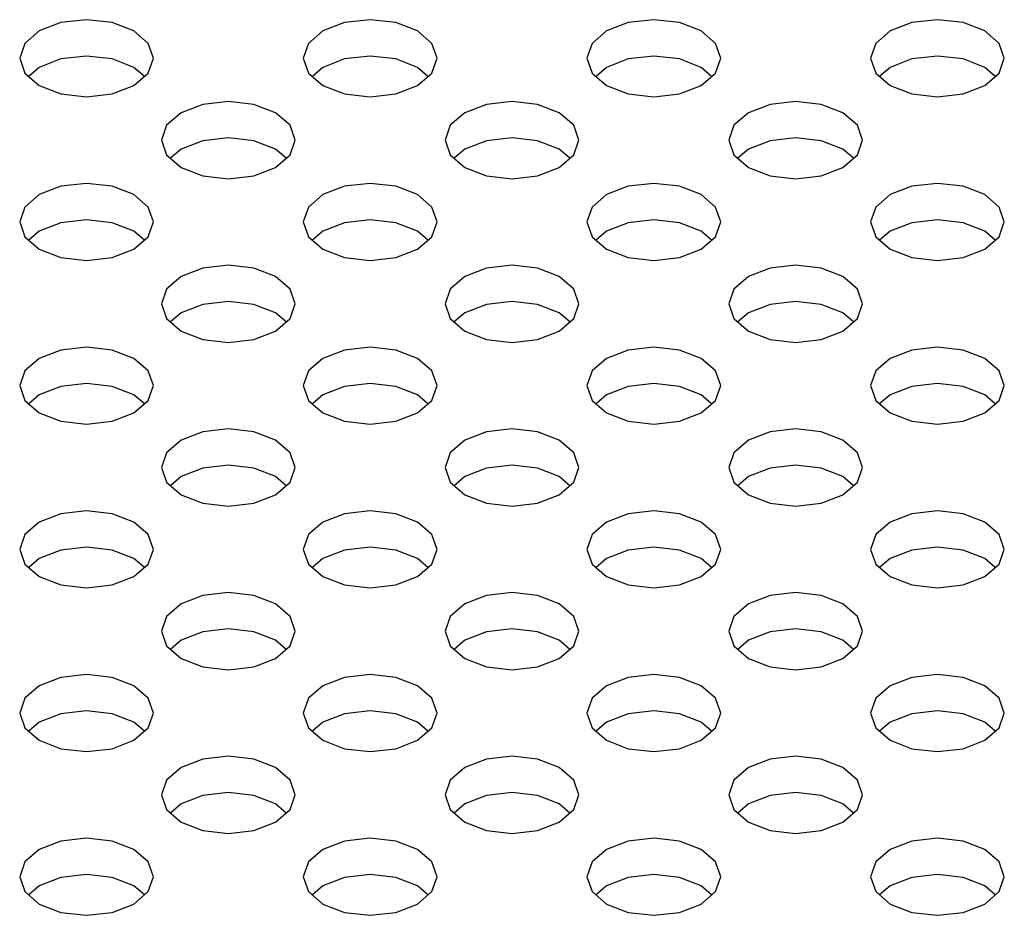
# Model space of a CAD drawing. Header units: inches. Extents: x 0 to 34, y 0 to 22.
# Tile 22 of 66: x 3.641 to 3.928, y 8.712 to 8.973. Entities that reach past the tile are written whole.
import ezdxf

# ---------------------------------------------------------------- set-up
doc = ezdxf.new("R2010")
doc.units = ezdxf.units.IN
doc.header["$LTSCALE"] = 1.87
doc.header["$MEASUREMENT"] = 0
doc.layers.get('0').update_dxf_attribs({"linetype": 'CONTINUOUS'})

msp = doc.modelspace()

# ---------------------------------------------------------------- linework, layer by layer
at = {"color": 2, "linetype": 'CONTINUOUS'}
for p, q in [((3.65328, 8.97209), (3.64697, 8.96966)), ((3.66073, 8.97295), (3.65328, 8.97209)), ((3.66818, 8.97209), (3.66073, 8.97295)), ((3.67449, 8.96966), (3.66818, 8.97209)), ((3.73585, 8.97209), (3.72953, 8.96966)), ((3.74329, 8.97295), (3.73585, 8.97209)), ((3.75074, 8.97209), (3.74329, 8.97295)), ((3.75706, 8.96966), (3.75074, 8.97209)), ((3.81841, 8.97209), (3.8121, 8.96966)), ((3.82586, 8.97295), (3.81841, 8.97209)), ((3.83331, 8.97209), (3.82586, 8.97295)), ((3.83962, 8.96966), (3.83331, 8.97209)), ((3.90097, 8.97209), (3.89466, 8.96966)), ((3.90842, 8.97295), (3.90097, 8.97209)), ((3.91587, 8.97209), (3.90842, 8.97295)), ((3.92218, 8.96966), (3.91587, 8.97209)), ((3.64697, 8.96966), (3.64275, 8.96601)), ((3.67871, 8.96601), (3.67449, 8.96966)), ((3.72953, 8.96966), (3.72532, 8.96601)), ((3.76127, 8.96601), (3.75706, 8.96966)), ((3.8121, 8.96966), (3.80788, 8.96601)), ((3.84384, 8.96601), (3.83962, 8.96966)), ((3.89466, 8.96966), (3.89044, 8.96601)), ((3.9264, 8.96601), (3.92218, 8.96966)), ((3.64275, 8.96601), (3.64127, 8.96171)), ((3.68019, 8.96171), (3.67871, 8.96601)), ((3.72532, 8.96601), (3.72383, 8.96171)), ((3.76276, 8.96171), (3.76127, 8.96601)), ((3.80788, 8.96601), (3.8064, 8.96171)), ((3.84532, 8.96171), (3.84384, 8.96601)), ((3.89044, 8.96601), (3.88896, 8.96171)), ((3.92788, 8.96171), (3.9264, 8.96601)), ((3.66073, 8.96235), (3.65328, 8.9615)), ((3.66818, 8.9615), (3.66073, 8.96235)), ((3.74329, 8.96235), (3.73585, 8.9615)), ((3.75074, 8.9615), (3.74329, 8.96235)), ((3.82586, 8.96235), (3.81841, 8.9615)), ((3.83331, 8.9615), (3.82586, 8.96235)), ((3.90842, 8.96235), (3.90097, 8.9615)), ((3.91587, 8.9615), (3.90842, 8.96235)), ((3.64127, 8.96171), (3.64275, 8.95741)), ((3.65328, 8.9615), (3.64697, 8.95906)), ((3.67449, 8.95906), (3.66818, 8.9615)), ((3.67871, 8.95741), (3.68019, 8.96171)), ((3.72383, 8.96171), (3.72532, 8.95741)), ((3.73585, 8.9615), (3.72953, 8.95906)), ((3.75706, 8.95906), (3.75074, 8.9615)), ((3.76127, 8.95741), (3.76276, 8.96171)), ((3.8064, 8.96171), (3.80788, 8.95741)), ((3.81841, 8.9615), (3.8121, 8.95906)), ((3.83962, 8.95906), (3.83331, 8.9615)), ((3.84384, 8.95741), (3.84532, 8.96171)), ((3.88896, 8.96171), (3.89044, 8.95741)), ((3.90097, 8.9615), (3.89466, 8.95906)), ((3.92218, 8.95906), (3.91587, 8.9615)), ((3.9264, 8.95741), (3.92788, 8.96171)), ((3.64275, 8.95741), (3.64697, 8.95377)), ((3.64697, 8.95906), (3.64391, 8.95641)), ((3.67756, 8.95641), (3.67449, 8.95906)), ((3.67449, 8.95377), (3.67871, 8.95741)), ((3.72532, 8.95741), (3.72953, 8.95377)), ((3.72953, 8.95906), (3.72647, 8.95641)), ((3.76012, 8.95641), (3.75706, 8.95906)), ((3.75706, 8.95377), (3.76127, 8.95741)), ((3.80788, 8.95741), (3.8121, 8.95377)), ((3.8121, 8.95906), (3.80903, 8.95641)), ((3.84268, 8.95641), (3.83962, 8.95906)), ((3.83962, 8.95377), (3.84384, 8.95741)), ((3.89044, 8.95741), (3.89466, 8.95377)), ((3.89466, 8.95906), (3.8916, 8.95641)), ((3.92525, 8.95641), (3.92218, 8.95906)), ((3.92218, 8.95377), (3.9264, 8.95741)), ((3.64697, 8.95377), (3.65328, 8.95133)), ((3.66818, 8.95133), (3.67449, 8.95377)), ((3.72953, 8.95377), (3.73585, 8.95133)), ((3.75074, 8.95133), (3.75706, 8.95377)), ((3.8121, 8.95377), (3.81841, 8.95133)), ((3.83331, 8.95133), (3.83962, 8.95377)), ((3.89466, 8.95377), (3.90097, 8.95133)), ((3.91587, 8.95133), (3.92218, 8.95377)), ((3.65328, 8.95133), (3.66073, 8.95047)), ((3.66073, 8.95047), (3.66818, 8.95133)), ((3.73585, 8.95133), (3.74329, 8.95047)), ((3.74329, 8.95047), (3.75074, 8.95133)), ((3.81841, 8.95133), (3.82586, 8.95047)), ((3.82586, 8.95047), (3.83331, 8.95133)), ((3.90097, 8.95133), (3.90842, 8.95047)), ((3.90842, 8.95047), (3.91587, 8.95133)), ((3.69457, 8.94826), (3.68825, 8.94582)), ((3.70201, 8.94911), (3.69457, 8.94826)), ((3.70946, 8.94826), (3.70201, 8.94911)), ((3.71577, 8.94582), (3.70946, 8.94826)), ((3.77713, 8.94826), (3.77082, 8.94582)), ((3.78458, 8.94911), (3.77713, 8.94826)), ((3.79202, 8.94826), (3.78458, 8.94911)), ((3.79834, 8.94582), (3.79202, 8.94826)), ((3.85969, 8.94826), (3.85338, 8.94582)), ((3.86714, 8.94911), (3.85969, 8.94826)), ((3.87459, 8.94826), (3.86714, 8.94911)), ((3.8809, 8.94582), (3.87459, 8.94826)), ((3.68825, 8.94582), (3.68403, 8.94218)), ((3.71999, 8.94218), (3.71577, 8.94582)), ((3.77082, 8.94582), (3.7666, 8.94218)), ((3.80256, 8.94218), (3.79834, 8.94582)), ((3.85338, 8.94582), (3.84916, 8.94218)), ((3.88512, 8.94218), (3.8809, 8.94582)), ((3.68403, 8.94218), (3.68255, 8.93788)), ((3.72147, 8.93788), (3.71999, 8.94218)), ((3.7666, 8.94218), (3.76512, 8.93788)), ((3.80404, 8.93788), (3.80256, 8.94218)), ((3.84916, 8.94218), (3.84768, 8.93788)), ((3.8866, 8.93788), (3.88512, 8.94218)), ((3.68255, 8.93788), (3.68403, 8.93358)), ((3.69457, 8.93766), (3.68825, 8.93523)), ((3.70201, 8.93852), (3.69457, 8.93766)), ((3.70946, 8.93766), (3.70201, 8.93852)), ((3.71577, 8.93523), (3.70946, 8.93766)), ((3.71999, 8.93358), (3.72147, 8.93788)), ((3.76512, 8.93788), (3.7666, 8.93358)), ((3.77713, 8.93766), (3.77082, 8.93523)), ((3.78458, 8.93852), (3.77713, 8.93766)), ((3.79202, 8.93766), (3.78458, 8.93852)), ((3.79834, 8.93523), (3.79202, 8.93766)), ((3.80256, 8.93358), (3.80404, 8.93788)), ((3.84768, 8.93788), (3.84916, 8.93358)), ((3.85969, 8.93766), (3.85338, 8.93523)), ((3.86714, 8.93852), (3.85969, 8.93766)), ((3.87459, 8.93766), (3.86714, 8.93852)), ((3.8809, 8.93523), (3.87459, 8.93766)), ((3.88512, 8.93358), (3.8866, 8.93788)), ((3.68825, 8.93523), (3.68519, 8.93258)), ((3.71884, 8.93258), (3.71577, 8.93523)), ((3.77082, 8.93523), (3.76775, 8.93258)), ((3.8014, 8.93258), (3.79834, 8.93523)), ((3.85338, 8.93523), (3.85031, 8.93258)), ((3.88397, 8.93258), (3.8809, 8.93523)), ((3.68403, 8.93358), (3.68825, 8.92993)), ((3.71577, 8.92993), (3.71999, 8.93358)), ((3.7666, 8.93358), (3.77082, 8.92993)), ((3.79834, 8.92993), (3.80256, 8.93358)), ((3.84916, 8.93358), (3.85338, 8.92993)), ((3.8809, 8.92993), (3.88512, 8.93358)), ((3.68825, 8.92993), (3.69457, 8.92749)), ((3.70946, 8.92749), (3.71577, 8.92993)), ((3.77082, 8.92993), (3.77713, 8.92749)), ((3.79202, 8.92749), (3.79834, 8.92993)), ((3.85338, 8.92993), (3.85969, 8.92749)), ((3.87459, 8.92749), (3.8809, 8.92993)), ((3.66073, 8.92528), (3.65328, 8.92442)), ((3.66818, 8.92442), (3.66073, 8.92528)), ((3.69457, 8.92749), (3.70201, 8.92664)), ((3.70201, 8.92664), (3.70946, 8.92749)), ((3.74329, 8.92528), (3.73585, 8.92442)), ((3.75074, 8.92442), (3.74329, 8.92528)), ((3.77713, 8.92749), (3.78458, 8.92664)), ((3.78458, 8.92664), (3.79202, 8.92749)), ((3.82586, 8.92528), (3.81841, 8.92442)), ((3.83331, 8.92442), (3.82586, 8.92528)), ((3.85969, 8.92749), (3.86714, 8.92664)), ((3.86714, 8.92664), (3.87459, 8.92749)), ((3.90842, 8.92528), (3.90097, 8.92442)), ((3.91587, 8.92442), (3.90842, 8.92528)), ((3.65328, 8.92442), (3.64697, 8.92199)), ((3.67449, 8.92199), (3.66818, 8.92442)), ((3.73585, 8.92442), (3.72953, 8.92199)), ((3.75706, 8.92199), (3.75074, 8.92442)), ((3.81841, 8.92442), (3.8121, 8.92199)), ((3.83962, 8.92199), (3.83331, 8.92442)), ((3.90097, 8.92442), (3.89466, 8.92199)), ((3.92218, 8.92199), (3.91587, 8.92442)), ((3.64697, 8.92199), (3.64275, 8.91834)), ((3.67871, 8.91834), (3.67449, 8.92199)), ((3.72953, 8.92199), (3.72532, 8.91834)), ((3.76127, 8.91834), (3.75706, 8.92199)), ((3.8121, 8.92199), (3.80788, 8.91834)), ((3.84384, 8.91834), (3.83962, 8.92199)), ((3.89466, 8.92199), (3.89044, 8.91834)), ((3.9264, 8.91834), (3.92218, 8.92199)), ((3.64275, 8.91834), (3.64127, 8.91404)), ((3.68019, 8.91404), (3.67871, 8.91834)), ((3.72532, 8.91834), (3.72383, 8.91404)), ((3.76276, 8.91404), (3.76127, 8.91834)), ((3.80788, 8.91834), (3.8064, 8.91404)), ((3.84532, 8.91404), (3.84384, 8.91834)), ((3.89044, 8.91834), (3.88896, 8.91404)), ((3.92788, 8.91404), (3.9264, 8.91834)), ((3.64127, 8.91404), (3.64275, 8.90974)), ((3.65328, 8.91383), (3.64697, 8.91139)), ((3.66073, 8.91468), (3.65328, 8.91383)), ((3.66818, 8.91383), (3.66073, 8.91468)), ((3.67449, 8.91139), (3.66818, 8.91383)), ((3.67871, 8.90974), (3.68019, 8.91404)), ((3.72383, 8.91404), (3.72532, 8.90974)), ((3.73585, 8.91383), (3.72953, 8.91139)), ((3.74329, 8.91468), (3.73585, 8.91383)), ((3.75074, 8.91383), (3.74329, 8.91468)), ((3.75706, 8.91139), (3.75074, 8.91383)), ((3.76127, 8.90974), (3.76276, 8.91404)), ((3.8064, 8.91404), (3.80788, 8.90974)), ((3.81841, 8.91383), (3.8121, 8.91139)), ((3.82586, 8.91468), (3.81841, 8.91383)), ((3.83331, 8.91383), (3.82586, 8.91468)), ((3.83962, 8.91139), (3.83331, 8.91383)), ((3.84384, 8.90974), (3.84532, 8.91404)), ((3.88896, 8.91404), (3.89044, 8.90974)), ((3.90097, 8.91383), (3.89466, 8.91139)), ((3.90842, 8.91468), (3.90097, 8.91383)), ((3.91587, 8.91383), (3.90842, 8.91468)), ((3.92218, 8.91139), (3.91587, 8.91383)), ((3.9264, 8.90974), (3.92788, 8.91404)), ((3.64697, 8.91139), (3.64391, 8.90874)), ((3.67756, 8.90874), (3.67449, 8.91139)), ((3.72953, 8.91139), (3.72647, 8.90874)), ((3.76012, 8.90874), (3.75706, 8.91139)), ((3.8121, 8.91139), (3.80903, 8.90874)), ((3.84268, 8.90874), (3.83962, 8.91139)), ((3.89466, 8.91139), (3.8916, 8.90874)), ((3.92525, 8.90874), (3.92218, 8.91139)), ((3.64275, 8.90974), (3.64697, 8.90609)), ((3.67449, 8.90609), (3.67871, 8.90974)), ((3.72532, 8.90974), (3.72953, 8.90609)), ((3.75706, 8.90609), (3.76127, 8.90974)), ((3.80788, 8.90974), (3.8121, 8.90609)), ((3.83962, 8.90609), (3.84384, 8.90974)), ((3.89044, 8.90974), (3.89466, 8.90609)), ((3.92218, 8.90609), (3.9264, 8.90974)), ((3.64697, 8.90609), (3.65328, 8.90366)), ((3.66818, 8.90366), (3.67449, 8.90609)), ((3.72953, 8.90609), (3.73585, 8.90366)), ((3.75074, 8.90366), (3.75706, 8.90609)), ((3.8121, 8.90609), (3.81841, 8.90366)), ((3.83331, 8.90366), (3.83962, 8.90609)), ((3.89466, 8.90609), (3.90097, 8.90366)), ((3.91587, 8.90366), (3.92218, 8.90609)), ((3.65328, 8.90366), (3.66073, 8.9028)), ((3.66073, 8.9028), (3.66818, 8.90366)), ((3.73585, 8.90366), (3.74329, 8.9028)), ((3.74329, 8.9028), (3.75074, 8.90366)), ((3.81841, 8.90366), (3.82586, 8.9028)), ((3.82586, 8.9028), (3.83331, 8.90366)), ((3.90097, 8.90366), (3.90842, 8.9028)), ((3.90842, 8.9028), (3.91587, 8.90366)), ((3.69457, 8.90059), (3.68825, 8.89815)), ((3.70201, 8.90144), (3.69457, 8.90059)), ((3.70946, 8.90059), (3.70201, 8.90144)), ((3.71577, 8.89815), (3.70946, 8.90059)), ((3.77713, 8.90059), (3.77082, 8.89815)), ((3.78458, 8.90144), (3.77713, 8.90059)), ((3.79202, 8.90059), (3.78458, 8.90144)), ((3.79834, 8.89815), (3.79202, 8.90059)), ((3.85969, 8.90059), (3.85338, 8.89815)), ((3.86714, 8.90144), (3.85969, 8.90059)), ((3.87459, 8.90059), (3.86714, 8.90144)), ((3.8809, 8.89815), (3.87459, 8.90059)), ((3.68825, 8.89815), (3.68403, 8.8945)), ((3.71999, 8.8945), (3.71577, 8.89815)), ((3.77082, 8.89815), (3.7666, 8.8945)), ((3.80256, 8.8945), (3.79834, 8.89815)), ((3.85338, 8.89815), (3.84916, 8.8945)), ((3.88512, 8.8945), (3.8809, 8.89815)), ((3.68403, 8.8945), (3.68255, 8.8902)), ((3.72147, 8.8902), (3.71999, 8.8945)), ((3.7666, 8.8945), (3.76512, 8.8902)), ((3.80404, 8.8902), (3.80256, 8.8945)), ((3.84916, 8.8945), (3.84768, 8.8902)), ((3.8866, 8.8902), (3.88512, 8.8945)), ((3.70201, 8.89085), (3.69457, 8.88999)), ((3.70946, 8.88999), (3.70201, 8.89085)), ((3.78458, 8.89085), (3.77713, 8.88999)), ((3.79202, 8.88999), (3.78458, 8.89085)), ((3.86714, 8.89085), (3.85969, 8.88999)), ((3.87459, 8.88999), (3.86714, 8.89085)), ((3.68255, 8.8902), (3.68403, 8.8859)), ((3.69457, 8.88999), (3.68825, 8.88756)), ((3.71577, 8.88756), (3.70946, 8.88999)), ((3.71999, 8.8859), (3.72147, 8.8902)), ((3.76512, 8.8902), (3.7666, 8.8859)), ((3.77713, 8.88999), (3.77082, 8.88756)), ((3.79834, 8.88756), (3.79202, 8.88999)), ((3.80256, 8.8859), (3.80404, 8.8902)), ((3.84768, 8.8902), (3.84916, 8.8859)), ((3.85969, 8.88999), (3.85338, 8.88756)), ((3.8809, 8.88756), (3.87459, 8.88999)), ((3.88512, 8.8859), (3.8866, 8.8902)), ((3.68403, 8.8859), (3.68825, 8.88226)), ((3.68825, 8.88756), (3.68519, 8.88491)), ((3.71884, 8.88491), (3.71577, 8.88756)), ((3.71577, 8.88226), (3.71999, 8.8859)), ((3.7666, 8.8859), (3.77082, 8.88226)), ((3.77082, 8.88756), (3.76775, 8.88491)), ((3.8014, 8.88491), (3.79834, 8.88756)), ((3.79834, 8.88226), (3.80256, 8.8859)), ((3.84916, 8.8859), (3.85338, 8.88226)), ((3.85338, 8.88756), (3.85031, 8.88491)), ((3.88397, 8.88491), (3.8809, 8.88756)), ((3.8809, 8.88226), (3.88512, 8.8859)), ((3.68825, 8.88226), (3.69457, 8.87982)), ((3.70946, 8.87982), (3.71577, 8.88226)), ((3.77082, 8.88226), (3.77713, 8.87982)), ((3.79202, 8.87982), (3.79834, 8.88226)), ((3.85338, 8.88226), (3.85969, 8.87982)), ((3.87459, 8.87982), (3.8809, 8.88226)), ((3.69457, 8.87982), (3.70201, 8.87897)), ((3.70201, 8.87897), (3.70946, 8.87982)), ((3.77713, 8.87982), (3.78458, 8.87897)), ((3.78458, 8.87897), (3.79202, 8.87982)), ((3.85969, 8.87982), (3.86714, 8.87897)), ((3.86714, 8.87897), (3.87459, 8.87982)), ((3.65328, 8.87675), (3.64697, 8.87431)), ((3.66073, 8.87761), (3.65328, 8.87675)), ((3.66818, 8.87675), (3.66073, 8.87761)), ((3.67449, 8.87431), (3.66818, 8.87675)), ((3.73585, 8.87675), (3.72953, 8.87431)), ((3.74329, 8.87761), (3.73585, 8.87675)), ((3.75074, 8.87675), (3.74329, 8.87761)), ((3.75706, 8.87431), (3.75074, 8.87675)), ((3.81841, 8.87675), (3.8121, 8.87431)), ((3.82586, 8.87761), (3.81841, 8.87675)), ((3.83331, 8.87675), (3.82586, 8.87761)), ((3.83962, 8.87431), (3.83331, 8.87675)), ((3.90097, 8.87675), (3.89466, 8.87431)), ((3.90842, 8.87761), (3.90097, 8.87675)), ((3.91587, 8.87675), (3.90842, 8.87761)), ((3.92218, 8.87431), (3.91587, 8.87675)), ((3.64697, 8.87431), (3.64275, 8.87067)), ((3.67871, 8.87067), (3.67449, 8.87431)), ((3.72953, 8.87431), (3.72532, 8.87067)), ((3.76127, 8.87067), (3.75706, 8.87431)), ((3.8121, 8.87431), (3.80788, 8.87067)), ((3.84384, 8.87067), (3.83962, 8.87431)), ((3.89466, 8.87431), (3.89044, 8.87067)), ((3.9264, 8.87067), (3.92218, 8.87431)), ((3.64275, 8.87067), (3.64127, 8.86637)), ((3.68019, 8.86637), (3.67871, 8.87067)), ((3.72532, 8.87067), (3.72383, 8.86637)), ((3.76276, 8.86637), (3.76127, 8.87067)), ((3.80788, 8.87067), (3.8064, 8.86637)), ((3.84532, 8.86637), (3.84384, 8.87067)), ((3.89044, 8.87067), (3.88896, 8.86637)), ((3.92788, 8.86637), (3.9264, 8.87067)), ((3.64127, 8.86637), (3.64275, 8.86207)), ((3.65328, 8.86616), (3.64697, 8.86372)), ((3.66073, 8.86701), (3.65328, 8.86616)), ((3.66818, 8.86616), (3.66073, 8.86701)), ((3.67449, 8.86372), (3.66818, 8.86616)), ((3.67871, 8.86207), (3.68019, 8.86637)), ((3.72383, 8.86637), (3.72532, 8.86207)), ((3.73585, 8.86616), (3.72953, 8.86372)), ((3.74329, 8.86701), (3.73585, 8.86616)), ((3.75074, 8.86616), (3.74329, 8.86701)), ((3.75706, 8.86372), (3.75074, 8.86616)), ((3.76127, 8.86207), (3.76276, 8.86637)), ((3.8064, 8.86637), (3.80788, 8.86207)), ((3.81841, 8.86616), (3.8121, 8.86372)), ((3.82586, 8.86701), (3.81841, 8.86616)), ((3.83331, 8.86616), (3.82586, 8.86701)), ((3.83962, 8.86372), (3.83331, 8.86616)), ((3.84384, 8.86207), (3.84532, 8.86637)), ((3.88896, 8.86637), (3.89044, 8.86207)), ((3.90097, 8.86616), (3.89466, 8.86372)), ((3.90842, 8.86701), (3.90097, 8.86616)), ((3.91587, 8.86616), (3.90842, 8.86701)), ((3.92218, 8.86372), (3.91587, 8.86616)), ((3.9264, 8.86207), (3.92788, 8.86637)), ((3.64275, 8.86207), (3.64697, 8.85842)), ((3.64697, 8.86372), (3.64391, 8.86107)), ((3.67756, 8.86107), (3.67449, 8.86372)), ((3.67449, 8.85842), (3.67871, 8.86207)), ((3.72532, 8.86207), (3.72953, 8.85842)), ((3.72953, 8.86372), (3.72647, 8.86107)), ((3.76012, 8.86107), (3.75706, 8.86372)), ((3.75706, 8.85842), (3.76127, 8.86207)), ((3.80788, 8.86207), (3.8121, 8.85842)), ((3.8121, 8.86372), (3.80903, 8.86107)), ((3.84268, 8.86107), (3.83962, 8.86372)), ((3.83962, 8.85842), (3.84384, 8.86207)), ((3.89044, 8.86207), (3.89466, 8.85842)), ((3.89466, 8.86372), (3.8916, 8.86107)), ((3.92525, 8.86107), (3.92218, 8.86372)), ((3.92218, 8.85842), (3.9264, 8.86207)), ((3.64697, 8.85842), (3.65328, 8.85599)), ((3.66818, 8.85599), (3.67449, 8.85842)), ((3.72953, 8.85842), (3.73585, 8.85599)), ((3.75074, 8.85599), (3.75706, 8.85842)), ((3.8121, 8.85842), (3.81841, 8.85599)), ((3.83331, 8.85599), (3.83962, 8.85842)), ((3.89466, 8.85842), (3.90097, 8.85599)), ((3.91587, 8.85599), (3.92218, 8.85842)), ((3.65328, 8.85599), (3.66073, 8.85513)), ((3.66073, 8.85513), (3.66818, 8.85599)), ((3.70201, 8.85377), (3.69457, 8.85291)), ((3.70946, 8.85291), (3.70201, 8.85377)), ((3.73585, 8.85599), (3.74329, 8.85513)), ((3.74329, 8.85513), (3.75074, 8.85599)), ((3.78458, 8.85377), (3.77713, 8.85291)), ((3.79202, 8.85291), (3.78458, 8.85377)), ((3.81841, 8.85599), (3.82586, 8.85513)), ((3.82586, 8.85513), (3.83331, 8.85599)), ((3.86714, 8.85377), (3.85969, 8.85291)), ((3.87459, 8.85291), (3.86714, 8.85377)), ((3.90097, 8.85599), (3.90842, 8.85513)), ((3.90842, 8.85513), (3.91587, 8.85599)), ((3.69457, 8.85291), (3.68825, 8.85048)), ((3.71577, 8.85048), (3.70946, 8.85291)), ((3.77713, 8.85291), (3.77082, 8.85048)), ((3.79834, 8.85048), (3.79202, 8.85291)), ((3.85969, 8.85291), (3.85338, 8.85048)), ((3.8809, 8.85048), (3.87459, 8.85291)), ((3.68825, 8.85048), (3.68403, 8.84683)), ((3.71999, 8.84683), (3.71577, 8.85048)), ((3.77082, 8.85048), (3.7666, 8.84683)), ((3.80256, 8.84683), (3.79834, 8.85048)), ((3.85338, 8.85048), (3.84916, 8.84683)), ((3.88512, 8.84683), (3.8809, 8.85048)), ((3.68403, 8.84683), (3.68255, 8.84253)), ((3.72147, 8.84253), (3.71999, 8.84683)), ((3.7666, 8.84683), (3.76512, 8.84253)), ((3.80404, 8.84253), (3.80256, 8.84683)), ((3.84916, 8.84683), (3.84768, 8.84253)), ((3.8866, 8.84253), (3.88512, 8.84683)), ((3.68255, 8.84253), (3.68403, 8.83823)), ((3.69457, 8.84232), (3.68825, 8.83989)), ((3.70201, 8.84318), (3.69457, 8.84232)), ((3.70946, 8.84232), (3.70201, 8.84318)), ((3.71577, 8.83989), (3.70946, 8.84232)), ((3.71999, 8.83823), (3.72147, 8.84253)), ((3.76512, 8.84253), (3.7666, 8.83823)), ((3.77713, 8.84232), (3.77082, 8.83989)), ((3.78458, 8.84318), (3.77713, 8.84232)), ((3.79202, 8.84232), (3.78458, 8.84318)), ((3.79834, 8.83989), (3.79202, 8.84232)), ((3.80256, 8.83823), (3.80404, 8.84253)), ((3.84768, 8.84253), (3.84916, 8.83823)), ((3.85969, 8.84232), (3.85338, 8.83989)), ((3.86714, 8.84318), (3.85969, 8.84232)), ((3.87459, 8.84232), (3.86714, 8.84318)), ((3.8809, 8.83989), (3.87459, 8.84232)), ((3.88512, 8.83823), (3.8866, 8.84253)), ((3.68825, 8.83989), (3.68519, 8.83724)), ((3.71884, 8.83724), (3.71577, 8.83989)), ((3.77082, 8.83989), (3.76775, 8.83724)), ((3.8014, 8.83724), (3.79834, 8.83989)), ((3.85338, 8.83989), (3.85031, 8.83724)), ((3.88397, 8.83724), (3.8809, 8.83989)), ((3.68403, 8.83823), (3.68825, 8.83459)), ((3.71577, 8.83459), (3.71999, 8.83823)), ((3.7666, 8.83823), (3.77082, 8.83459)), ((3.79834, 8.83459), (3.80256, 8.83823)), ((3.84916, 8.83823), (3.85338, 8.83459)), ((3.8809, 8.83459), (3.88512, 8.83823)), ((3.68825, 8.83459), (3.69457, 8.83215)), ((3.70946, 8.83215), (3.71577, 8.83459)), ((3.77082, 8.83459), (3.77713, 8.83215)), ((3.79202, 8.83215), (3.79834, 8.83459)), ((3.85338, 8.83459), (3.85969, 8.83215)), ((3.87459, 8.83215), (3.8809, 8.83459)), ((3.69457, 8.83215), (3.70201, 8.8313)), ((3.70201, 8.8313), (3.70946, 8.83215)), ((3.77713, 8.83215), (3.78458, 8.8313)), ((3.78458, 8.8313), (3.79202, 8.83215)), ((3.85969, 8.83215), (3.86714, 8.8313)), ((3.86714, 8.8313), (3.87459, 8.83215)), ((3.65328, 8.82908), (3.64697, 8.82664)), ((3.66073, 8.82993), (3.65328, 8.82908)), ((3.66818, 8.82908), (3.66073, 8.82993)), ((3.67449, 8.82664), (3.66818, 8.82908)), ((3.73585, 8.82908), (3.72953, 8.82664)), ((3.74329, 8.82993), (3.73585, 8.82908)), ((3.75074, 8.82908), (3.74329, 8.82993)), ((3.75706, 8.82664), (3.75074, 8.82908)), ((3.81841, 8.82908), (3.8121, 8.82664)), ((3.82586, 8.82993), (3.81841, 8.82908)), ((3.83331, 8.82908), (3.82586, 8.82993)), ((3.83962, 8.82664), (3.83331, 8.82908)), ((3.90097, 8.82908), (3.89466, 8.82664)), ((3.90842, 8.82993), (3.90097, 8.82908)), ((3.91587, 8.82908), (3.90842, 8.82993)), ((3.92218, 8.82664), (3.91587, 8.82908)), ((3.64697, 8.82664), (3.64275, 8.823)), ((3.67871, 8.823), (3.67449, 8.82664)), ((3.72953, 8.82664), (3.72532, 8.823)), ((3.76127, 8.823), (3.75706, 8.82664)), ((3.8121, 8.82664), (3.80788, 8.823)), ((3.84384, 8.823), (3.83962, 8.82664)), ((3.89466, 8.82664), (3.89044, 8.823)), ((3.9264, 8.823), (3.92218, 8.82664)), ((3.64275, 8.823), (3.64127, 8.8187)), ((3.68019, 8.8187), (3.67871, 8.823)), ((3.72532, 8.823), (3.72383, 8.8187)), ((3.76276, 8.8187), (3.76127, 8.823)), ((3.80788, 8.823), (3.8064, 8.8187)), ((3.84532, 8.8187), (3.84384, 8.823)), ((3.89044, 8.823), (3.88896, 8.8187)), ((3.92788, 8.8187), (3.9264, 8.823)), ((3.66073, 8.81934), (3.65328, 8.81849)), ((3.66818, 8.81849), (3.66073, 8.81934)), ((3.74329, 8.81934), (3.73585, 8.81849)), ((3.75074, 8.81849), (3.74329, 8.81934)), ((3.82586, 8.81934), (3.81841, 8.81849)), ((3.83331, 8.81849), (3.82586, 8.81934)), ((3.90842, 8.81934), (3.90097, 8.81849)), ((3.91587, 8.81849), (3.90842, 8.81934)), ((3.64127, 8.8187), (3.64275, 8.8144)), ((3.65328, 8.81849), (3.64697, 8.81605)), ((3.67449, 8.81605), (3.66818, 8.81849)), ((3.67871, 8.8144), (3.68019, 8.8187)), ((3.72383, 8.8187), (3.72532, 8.8144)), ((3.73585, 8.81849), (3.72953, 8.81605)), ((3.75706, 8.81605), (3.75074, 8.81849)), ((3.76127, 8.8144), (3.76276, 8.8187)), ((3.8064, 8.8187), (3.80788, 8.8144)), ((3.81841, 8.81849), (3.8121, 8.81605)), ((3.83962, 8.81605), (3.83331, 8.81849)), ((3.84384, 8.8144), (3.84532, 8.8187)), ((3.88896, 8.8187), (3.89044, 8.8144)), ((3.90097, 8.81849), (3.89466, 8.81605)), ((3.92218, 8.81605), (3.91587, 8.81849)), ((3.9264, 8.8144), (3.92788, 8.8187)), ((3.64275, 8.8144), (3.64697, 8.81075)), ((3.64697, 8.81605), (3.64391, 8.8134)), ((3.67756, 8.8134), (3.67449, 8.81605)), ((3.67449, 8.81075), (3.67871, 8.8144)), ((3.72532, 8.8144), (3.72953, 8.81075)), ((3.72953, 8.81605), (3.72647, 8.8134)), ((3.76012, 8.8134), (3.75706, 8.81605)), ((3.75706, 8.81075), (3.76127, 8.8144)), ((3.80788, 8.8144), (3.8121, 8.81075)), ((3.8121, 8.81605), (3.80903, 8.8134)), ((3.84268, 8.8134), (3.83962, 8.81605)), ((3.83962, 8.81075), (3.84384, 8.8144)), ((3.89044, 8.8144), (3.89466, 8.81075)), ((3.89466, 8.81605), (3.8916, 8.8134)), ((3.92525, 8.8134), (3.92218, 8.81605)), ((3.92218, 8.81075), (3.9264, 8.8144)), ((3.64697, 8.81075), (3.65328, 8.80832)), ((3.66818, 8.80832), (3.67449, 8.81075)), ((3.72953, 8.81075), (3.73585, 8.80832)), ((3.75074, 8.80832), (3.75706, 8.81075)), ((3.8121, 8.81075), (3.81841, 8.80832)), ((3.83331, 8.80832), (3.83962, 8.81075)), ((3.89466, 8.81075), (3.90097, 8.80832)), ((3.91587, 8.80832), (3.92218, 8.81075)), ((3.65328, 8.80832), (3.66073, 8.80746)), ((3.66073, 8.80746), (3.66818, 8.80832)), ((3.73585, 8.80832), (3.74329, 8.80746)), ((3.74329, 8.80746), (3.75074, 8.80832)), ((3.81841, 8.80832), (3.82586, 8.80746)), ((3.82586, 8.80746), (3.83331, 8.80832)), ((3.90097, 8.80832), (3.90842, 8.80746)), ((3.90842, 8.80746), (3.91587, 8.80832)), ((3.69457, 8.80524), (3.68825, 8.80281)), ((3.70201, 8.8061), (3.69457, 8.80524)), ((3.70946, 8.80524), (3.70201, 8.8061)), ((3.71577, 8.80281), (3.70946, 8.80524)), ((3.77713, 8.80524), (3.77082, 8.80281)), ((3.78458, 8.8061), (3.77713, 8.80524)), ((3.79202, 8.80524), (3.78458, 8.8061)), ((3.79834, 8.80281), (3.79202, 8.80524)), ((3.85969, 8.80524), (3.85338, 8.80281)), ((3.86714, 8.8061), (3.85969, 8.80524)), ((3.87459, 8.80524), (3.86714, 8.8061)), ((3.8809, 8.80281), (3.87459, 8.80524)), ((3.68825, 8.80281), (3.68403, 8.79916)), ((3.71999, 8.79916), (3.71577, 8.80281)), ((3.77082, 8.80281), (3.7666, 8.79916)), ((3.80256, 8.79916), (3.79834, 8.80281)), ((3.85338, 8.80281), (3.84916, 8.79916)), ((3.88512, 8.79916), (3.8809, 8.80281)), ((3.68403, 8.79916), (3.68255, 8.79486)), ((3.72147, 8.79486), (3.71999, 8.79916)), ((3.7666, 8.79916), (3.76512, 8.79486)), ((3.80404, 8.79486), (3.80256, 8.79916)), ((3.84916, 8.79916), (3.84768, 8.79486)), ((3.8866, 8.79486), (3.88512, 8.79916)), ((3.68255, 8.79486), (3.68403, 8.79056)), ((3.69457, 8.79465), (3.68825, 8.79222)), ((3.70201, 8.79551), (3.69457, 8.79465)), ((3.70946, 8.79465), (3.70201, 8.79551)), ((3.71577, 8.79222), (3.70946, 8.79465)), ((3.71999, 8.79056), (3.72147, 8.79486)), ((3.76512, 8.79486), (3.7666, 8.79056)), ((3.77713, 8.79465), (3.77082, 8.79222)), ((3.78458, 8.79551), (3.77713, 8.79465)), ((3.79202, 8.79465), (3.78458, 8.79551)), ((3.79834, 8.79222), (3.79202, 8.79465)), ((3.80256, 8.79056), (3.80404, 8.79486)), ((3.84768, 8.79486), (3.84916, 8.79056)), ((3.85969, 8.79465), (3.85338, 8.79222)), ((3.86714, 8.79551), (3.85969, 8.79465)), ((3.87459, 8.79465), (3.86714, 8.79551)), ((3.8809, 8.79222), (3.87459, 8.79465)), ((3.88512, 8.79056), (3.8866, 8.79486)), ((3.68403, 8.79056), (3.68825, 8.78692)), ((3.68825, 8.79222), (3.68519, 8.78957)), ((3.71884, 8.78957), (3.71577, 8.79222)), ((3.71577, 8.78692), (3.71999, 8.79056)), ((3.7666, 8.79056), (3.77082, 8.78692)), ((3.77082, 8.79222), (3.76775, 8.78957)), ((3.8014, 8.78957), (3.79834, 8.79222)), ((3.79834, 8.78692), (3.80256, 8.79056)), ((3.84916, 8.79056), (3.85338, 8.78692)), ((3.85338, 8.79222), (3.85031, 8.78957)), ((3.88397, 8.78957), (3.8809, 8.79222)), ((3.8809, 8.78692), (3.88512, 8.79056)), ((3.68825, 8.78692), (3.69457, 8.78448)), ((3.70946, 8.78448), (3.71577, 8.78692)), ((3.77082, 8.78692), (3.77713, 8.78448)), ((3.79202, 8.78448), (3.79834, 8.78692)), ((3.85338, 8.78692), (3.85969, 8.78448)), ((3.87459, 8.78448), (3.8809, 8.78692)), ((3.66073, 8.78226), (3.65328, 8.78141)), ((3.66818, 8.78141), (3.66073, 8.78226)), ((3.69457, 8.78448), (3.70201, 8.78363)), ((3.70201, 8.78363), (3.70946, 8.78448)), ((3.74329, 8.78226), (3.73585, 8.78141)), ((3.75074, 8.78141), (3.74329, 8.78226)), ((3.77713, 8.78448), (3.78458, 8.78363)), ((3.78458, 8.78363), (3.79202, 8.78448)), ((3.82586, 8.78226), (3.81841, 8.78141)), ((3.83331, 8.78141), (3.82586, 8.78226)), ((3.85969, 8.78448), (3.86714, 8.78363)), ((3.86714, 8.78363), (3.87459, 8.78448)), ((3.90842, 8.78226), (3.90097, 8.78141)), ((3.91587, 8.78141), (3.90842, 8.78226)), ((3.64697, 8.77897), (3.64275, 8.77533)), ((3.65328, 8.78141), (3.64697, 8.77897)), ((3.67449, 8.77897), (3.66818, 8.78141)), ((3.67871, 8.77533), (3.67449, 8.77897)), ((3.72953, 8.77897), (3.72532, 8.77533)), ((3.73585, 8.78141), (3.72953, 8.77897)), ((3.75706, 8.77897), (3.75074, 8.78141)), ((3.76127, 8.77533), (3.75706, 8.77897)), ((3.8121, 8.77897), (3.80788, 8.77533)), ((3.81841, 8.78141), (3.8121, 8.77897)), ((3.83962, 8.77897), (3.83331, 8.78141)), ((3.84384, 8.77533), (3.83962, 8.77897)), ((3.89466, 8.77897), (3.89044, 8.77533)), ((3.90097, 8.78141), (3.89466, 8.77897)), ((3.92218, 8.77897), (3.91587, 8.78141)), ((3.9264, 8.77533), (3.92218, 8.77897)), ((3.64275, 8.77533), (3.64127, 8.77103)), ((3.68019, 8.77103), (3.67871, 8.77533)), ((3.72532, 8.77533), (3.72383, 8.77103)), ((3.76276, 8.77103), (3.76127, 8.77533)), ((3.80788, 8.77533), (3.8064, 8.77103)), ((3.84532, 8.77103), (3.84384, 8.77533)), ((3.89044, 8.77533), (3.88896, 8.77103)), ((3.92788, 8.77103), (3.9264, 8.77533)), ((3.64127, 8.77103), (3.64275, 8.76673)), ((3.65328, 8.77082), (3.64697, 8.76838)), ((3.66073, 8.77167), (3.65328, 8.77082)), ((3.66818, 8.77082), (3.66073, 8.77167)), ((3.67449, 8.76838), (3.66818, 8.77082)), ((3.67871, 8.76673), (3.68019, 8.77103)), ((3.72383, 8.77103), (3.72532, 8.76673)), ((3.73585, 8.77082), (3.72953, 8.76838)), ((3.74329, 8.77167), (3.73585, 8.77082)), ((3.75074, 8.77082), (3.74329, 8.77167)), ((3.75706, 8.76838), (3.75074, 8.77082)), ((3.76127, 8.76673), (3.76276, 8.77103)), ((3.8064, 8.77103), (3.80788, 8.76673)), ((3.81841, 8.77082), (3.8121, 8.76838)), ((3.82586, 8.77167), (3.81841, 8.77082)), ((3.83331, 8.77082), (3.82586, 8.77167)), ((3.83962, 8.76838), (3.83331, 8.77082)), ((3.84384, 8.76673), (3.84532, 8.77103)), ((3.88896, 8.77103), (3.89044, 8.76673)), ((3.90097, 8.77082), (3.89466, 8.76838)), ((3.90842, 8.77167), (3.90097, 8.77082)), ((3.91587, 8.77082), (3.90842, 8.77167)), ((3.92218, 8.76838), (3.91587, 8.77082)), ((3.9264, 8.76673), (3.92788, 8.77103)), ((3.64697, 8.76838), (3.64391, 8.76573)), ((3.67756, 8.76573), (3.67449, 8.76838)), ((3.72953, 8.76838), (3.72647, 8.76573)), ((3.76012, 8.76573), (3.75706, 8.76838)), ((3.8121, 8.76838), (3.80903, 8.76573)), ((3.84268, 8.76573), (3.83962, 8.76838)), ((3.89466, 8.76838), (3.8916, 8.76573)), ((3.92525, 8.76573), (3.92218, 8.76838)), ((3.64275, 8.76673), (3.64697, 8.76308)), ((3.67449, 8.76308), (3.67871, 8.76673)), ((3.72532, 8.76673), (3.72953, 8.76308)), ((3.75706, 8.76308), (3.76127, 8.76673)), ((3.80788, 8.76673), (3.8121, 8.76308)), ((3.83962, 8.76308), (3.84384, 8.76673)), ((3.89044, 8.76673), (3.89466, 8.76308)), ((3.92218, 8.76308), (3.9264, 8.76673)), ((3.64697, 8.76308), (3.65328, 8.76065)), ((3.66818, 8.76065), (3.67449, 8.76308)), ((3.72953, 8.76308), (3.73585, 8.76065)), ((3.75074, 8.76065), (3.75706, 8.76308)), ((3.8121, 8.76308), (3.81841, 8.76065)), ((3.83331, 8.76065), (3.83962, 8.76308)), ((3.89466, 8.76308), (3.90097, 8.76065)), ((3.91587, 8.76065), (3.92218, 8.76308)), ((3.65328, 8.76065), (3.66073, 8.75979)), ((3.66073, 8.75979), (3.66818, 8.76065)), ((3.73585, 8.76065), (3.74329, 8.75979)), ((3.74329, 8.75979), (3.75074, 8.76065)), ((3.81841, 8.76065), (3.82586, 8.75979)), ((3.82586, 8.75979), (3.83331, 8.76065)), ((3.90097, 8.76065), (3.90842, 8.75979)), ((3.90842, 8.75979), (3.91587, 8.76065)), ((3.69457, 8.75757), (3.68825, 8.75514)), ((3.70201, 8.75843), (3.69457, 8.75757)), ((3.70946, 8.75757), (3.70201, 8.75843)), ((3.71577, 8.75514), (3.70946, 8.75757)), ((3.77713, 8.75757), (3.77082, 8.75514)), ((3.78458, 8.75843), (3.77713, 8.75757)), ((3.79202, 8.75757), (3.78458, 8.75843)), ((3.79834, 8.75514), (3.79202, 8.75757)), ((3.85969, 8.75757), (3.85338, 8.75514)), ((3.86714, 8.75843), (3.85969, 8.75757)), ((3.87459, 8.75757), (3.86714, 8.75843)), ((3.8809, 8.75514), (3.87459, 8.75757)), ((3.68825, 8.75514), (3.68403, 8.75149)), ((3.71999, 8.75149), (3.71577, 8.75514)), ((3.77082, 8.75514), (3.7666, 8.75149)), ((3.80256, 8.75149), (3.79834, 8.75514)), ((3.85338, 8.75514), (3.84916, 8.75149)), ((3.88512, 8.75149), (3.8809, 8.75514)), ((3.68403, 8.75149), (3.68255, 8.74719)), ((3.72147, 8.74719), (3.71999, 8.75149)), ((3.7666, 8.75149), (3.76512, 8.74719)), ((3.80404, 8.74719), (3.80256, 8.75149)), ((3.84916, 8.75149), (3.84768, 8.74719)), ((3.8866, 8.74719), (3.88512, 8.75149)), ((3.70201, 8.74784), (3.69457, 8.74698)), ((3.70946, 8.74698), (3.70201, 8.74784)), ((3.78458, 8.74784), (3.77713, 8.74698)), ((3.79202, 8.74698), (3.78458, 8.74784)), ((3.86714, 8.74784), (3.85969, 8.74698)), ((3.87459, 8.74698), (3.86714, 8.74784)), ((3.68255, 8.74719), (3.68403, 8.74289)), ((3.68825, 8.74454), (3.68519, 8.7419)), ((3.69457, 8.74698), (3.68825, 8.74454)), ((3.71577, 8.74454), (3.70946, 8.74698)), ((3.71884, 8.7419), (3.71577, 8.74454)), ((3.71999, 8.74289), (3.72147, 8.74719)), ((3.76512, 8.74719), (3.7666, 8.74289)), ((3.77082, 8.74454), (3.76775, 8.7419)), ((3.77713, 8.74698), (3.77082, 8.74454)), ((3.79834, 8.74454), (3.79202, 8.74698)), ((3.8014, 8.7419), (3.79834, 8.74454)), ((3.80256, 8.74289), (3.80404, 8.74719)), ((3.84768, 8.74719), (3.84916, 8.74289)), ((3.85338, 8.74454), (3.85031, 8.7419)), ((3.85969, 8.74698), (3.85338, 8.74454)), ((3.8809, 8.74454), (3.87459, 8.74698)), ((3.88397, 8.7419), (3.8809, 8.74454)), ((3.88512, 8.74289), (3.8866, 8.74719)), ((3.68403, 8.74289), (3.68825, 8.73925)), ((3.71577, 8.73925), (3.71999, 8.74289)), ((3.7666, 8.74289), (3.77082, 8.73925)), ((3.79834, 8.73925), (3.80256, 8.74289)), ((3.84916, 8.74289), (3.85338, 8.73925)), ((3.8809, 8.73925), (3.88512, 8.74289)), ((3.68825, 8.73925), (3.69457, 8.73681)), ((3.70946, 8.73681), (3.71577, 8.73925)), ((3.77082, 8.73925), (3.77713, 8.73681)), ((3.79202, 8.73681), (3.79834, 8.73925)), ((3.85338, 8.73925), (3.85969, 8.73681)), ((3.87459, 8.73681), (3.8809, 8.73925)), ((3.69457, 8.73681), (3.70201, 8.73596)), ((3.70201, 8.73596), (3.70946, 8.73681)), ((3.77713, 8.73681), (3.78458, 8.73596)), ((3.78458, 8.73596), (3.79202, 8.73681)), ((3.85969, 8.73681), (3.86714, 8.73596)), ((3.86714, 8.73596), (3.87459, 8.73681)), ((3.65328, 8.73374), (3.64697, 8.7313)), ((3.66073, 8.73459), (3.65328, 8.73374)), ((3.66818, 8.73374), (3.66073, 8.73459)), ((3.67449, 8.7313), (3.66818, 8.73374)), ((3.73585, 8.73374), (3.72953, 8.7313)), ((3.74329, 8.73459), (3.73585, 8.73374)), ((3.75074, 8.73374), (3.74329, 8.73459)), ((3.75706, 8.7313), (3.75074, 8.73374)), ((3.81841, 8.73374), (3.8121, 8.7313)), ((3.82586, 8.73459), (3.81841, 8.73374)), ((3.83331, 8.73374), (3.82586, 8.73459)), ((3.83962, 8.7313), (3.83331, 8.73374)), ((3.90097, 8.73374), (3.89466, 8.7313)), ((3.90842, 8.73459), (3.90097, 8.73374)), ((3.91587, 8.73374), (3.90842, 8.73459)), ((3.92218, 8.7313), (3.91587, 8.73374)), ((3.64697, 8.7313), (3.64275, 8.72766)), ((3.67871, 8.72766), (3.67449, 8.7313)), ((3.72953, 8.7313), (3.72532, 8.72766)), ((3.76127, 8.72766), (3.75706, 8.7313)), ((3.8121, 8.7313), (3.80788, 8.72766)), ((3.84384, 8.72766), (3.83962, 8.7313)), ((3.89466, 8.7313), (3.89044, 8.72766)), ((3.9264, 8.72766), (3.92218, 8.7313)), ((3.64275, 8.72766), (3.64127, 8.72336)), ((3.68019, 8.72336), (3.67871, 8.72766)), ((3.72532, 8.72766), (3.72383, 8.72336)), ((3.76276, 8.72336), (3.76127, 8.72766)), ((3.80788, 8.72766), (3.8064, 8.72336)), ((3.84532, 8.72336), (3.84384, 8.72766)), ((3.89044, 8.72766), (3.88896, 8.72336)), ((3.92788, 8.72336), (3.9264, 8.72766)), ((3.64127, 8.72336), (3.64275, 8.71906)), ((3.65328, 8.72314), (3.64697, 8.72071)), ((3.66073, 8.724), (3.65328, 8.72314)), ((3.66818, 8.72314), (3.66073, 8.724)), ((3.67449, 8.72071), (3.66818, 8.72314)), ((3.67871, 8.71906), (3.68019, 8.72336)), ((3.72383, 8.72336), (3.72532, 8.71906)), ((3.73585, 8.72314), (3.72953, 8.72071)), ((3.74329, 8.724), (3.73585, 8.72314)), ((3.75074, 8.72314), (3.74329, 8.724)), ((3.75706, 8.72071), (3.75074, 8.72314)), ((3.76127, 8.71906), (3.76276, 8.72336)), ((3.8064, 8.72336), (3.80788, 8.71906)), ((3.81841, 8.72314), (3.8121, 8.72071)), ((3.82586, 8.724), (3.81841, 8.72314)), ((3.83331, 8.72314), (3.82586, 8.724)), ((3.83962, 8.72071), (3.83331, 8.72314)), ((3.84384, 8.71906), (3.84532, 8.72336)), ((3.88896, 8.72336), (3.89044, 8.71906)), ((3.90097, 8.72314), (3.89466, 8.72071)), ((3.90842, 8.724), (3.90097, 8.72314)), ((3.91587, 8.72314), (3.90842, 8.724)), ((3.92218, 8.72071), (3.91587, 8.72314)), ((3.9264, 8.71906), (3.92788, 8.72336)), ((3.64275, 8.71906), (3.64697, 8.71541)), ((3.64697, 8.72071), (3.64391, 8.71806)), ((3.67756, 8.71806), (3.67449, 8.72071)), ((3.67449, 8.71541), (3.67871, 8.71906)), ((3.72532, 8.71906), (3.72953, 8.71541)), ((3.72953, 8.72071), (3.72647, 8.71806)), ((3.76012, 8.71806), (3.75706, 8.72071)), ((3.75706, 8.71541), (3.76127, 8.71906)), ((3.80788, 8.71906), (3.8121, 8.71541)), ((3.8121, 8.72071), (3.80903, 8.71806)), ((3.84268, 8.71806), (3.83962, 8.72071)), ((3.83962, 8.71541), (3.84384, 8.71906)), ((3.89044, 8.71906), (3.89466, 8.71541)), ((3.89466, 8.72071), (3.8916, 8.71806)), ((3.92525, 8.71806), (3.92218, 8.72071)), ((3.92218, 8.71541), (3.9264, 8.71906)), ((3.64697, 8.71541), (3.65328, 8.71298)), ((3.66818, 8.71298), (3.67449, 8.71541)), ((3.72953, 8.71541), (3.73585, 8.71298)), ((3.75074, 8.71298), (3.75706, 8.71541)), ((3.8121, 8.71541), (3.81841, 8.71298)), ((3.83331, 8.71298), (3.83962, 8.71541)), ((3.89466, 8.71541), (3.90097, 8.71298)), ((3.91587, 8.71298), (3.92218, 8.71541)), ((3.65328, 8.71298), (3.66073, 8.71212)), ((3.66073, 8.71212), (3.66818, 8.71298)), ((3.73585, 8.71298), (3.74329, 8.71212)), ((3.74329, 8.71212), (3.75074, 8.71298)), ((3.81841, 8.71298), (3.82586, 8.71212)), ((3.82586, 8.71212), (3.83331, 8.71298)), ((3.90097, 8.71298), (3.90842, 8.71212)), ((3.90842, 8.71212), (3.91587, 8.71298))]:
    msp.add_line(p, q, dxfattribs=at)

doc.saveas('drawing.dxf')
